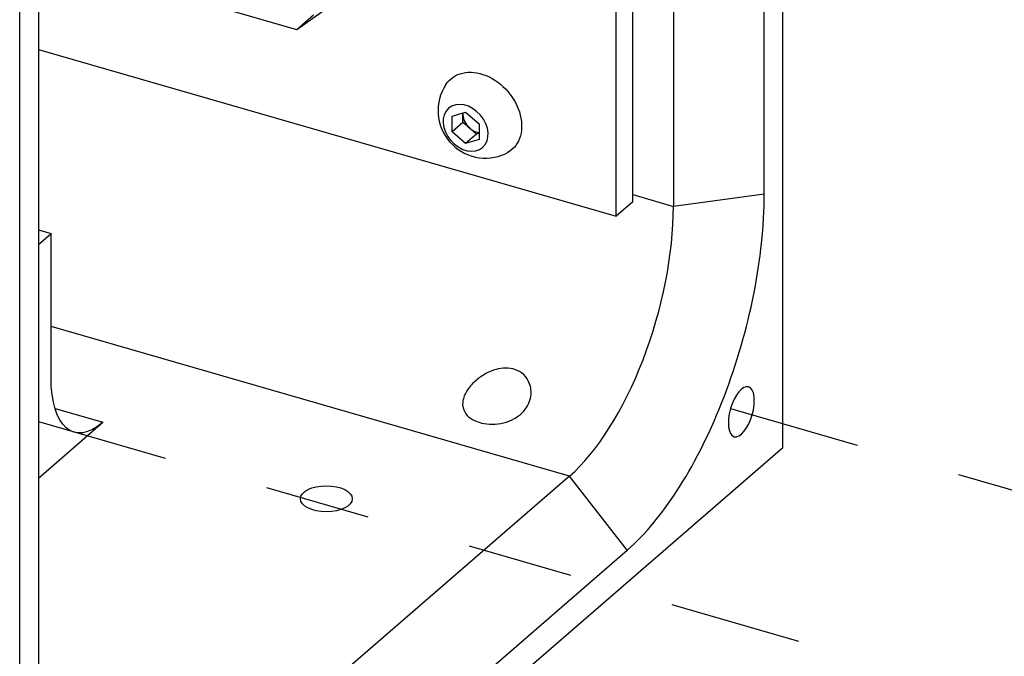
# Model space of a CAD drawing. Extents: x 0.3 to 39, y 0.1 to 10.9.
# Tile 20 of 26: x 32.218 to 33.151, y 5.58 to 6.183. Entities that reach past the tile are written whole.
import ezdxf

# ---------------------------------------------------------------- set-up
doc = ezdxf.new("R2010")
doc.units = 0
doc.header["$LTSCALE"] = 0.5
doc.header["$MEASUREMENT"] = 0
doc.linetypes.add('ONS_PHANTOM', pattern=[0.5, 0.25, -0.05, 0.05, -0.05, 0.05, -0.05])
for name, color, linetype in [('EXPLODE_LINES', 7, 'ONS_PHANTOM'), ('TANGENT_LINES', 7, 'CONTINUOUS'), ('VISIBLE', 7, 'CONTINUOUS')]:
    doc.layers.add(name, color=color, linetype=linetype)

msp = doc.modelspace()

# ---------------------------------------------------------------- linework, layer by layer
at = {"layer": 'EXPLODE_LINES'}
for p, q in [((32.8917, 5.81451), (33.38567, 5.67192)), ((32.23559, 5.80218), (33.29906, 5.49519))]:
    msp.add_line(p, q, dxfattribs=at)
at = {"layer": 'TANGENT_LINES'}
for p, q in [((32.79897, 6.01744), (32.83754, 6.00631)), ((32.92359, 6.01784), (32.83754, 6.00631)), ((32.73911, 5.75059), (32.24756, 5.89249)), ((32.25135, 5.81468), (32.29677, 5.80157)), ((32.79367, 5.68029), (32.73911, 5.75059))]:
    msp.add_line(p, q, dxfattribs=at)
at = {"layer": 'VISIBLE'}
for p, q in [((32.9413, 5.77746), (32.9413, 7.34586)), ((32.92359, 6.01784), (32.92359, 7.0748)), ((32.79897, 6.01062), (32.79897, 7.03349)), ((32.78322, 5.99698), (32.78322, 7.01985)), ((32.21788, 5.15096), (32.21788, 6.71935)), ((32.23559, 6.47898), (32.23559, 5.42202)), ((32.48062, 6.17384), (32.23559, 6.24457)), ((32.5275, 6.20719), (32.48062, 6.17384)), ((32.83754, 6.21455), (32.83754, 6.00631)), ((32.49637, 6.18748), (32.48062, 6.17384)), ((32.23559, 6.15507), (32.78322, 5.99698)), ((32.62781, 6.09185), (32.6406, 6.09554)), ((32.63805, 6.09333), (32.63805, 6.0948)), ((32.6406, 6.09554), (32.65338, 6.08447)), ((32.62781, 6.07708), (32.62781, 6.09185)), ((32.63805, 6.08595), (32.62781, 6.07708)), ((32.63805, 6.08595), (32.63805, 6.09333)), ((32.64444, 6.08041), (32.63805, 6.08595)), ((32.6406, 6.06601), (32.62781, 6.07708)), ((32.65083, 6.07488), (32.64444, 6.08041)), ((32.65338, 6.08447), (32.65338, 6.0697)), ((32.65083, 6.07488), (32.6406, 6.06601)), ((32.65338, 6.0697), (32.6406, 6.06601)), ((32.65338, 6.07561), (32.65083, 6.07488)), ((32.79897, 6.01062), (32.78322, 5.99698)), ((32.23559, 5.98402), (32.24756, 5.98057)), ((32.23559, 5.97021), (32.24756, 5.98057)), ((32.24756, 5.84419), (32.24756, 5.98057)), ((32.23559, 5.74859), (32.29677, 5.80157)), ((32.9413, 5.77746), (32.21788, 5.15096)), ((32.73911, 5.75059), (32.31096, 5.3798)), ((32.36552, 5.3095), (32.79367, 5.68029))]:
    msp.add_line(p, q, dxfattribs=at)
for centre, radius, start, end in [((32.65946, 6.09711), 0.04504, 146.87288, 294.91391), ((32.67641, 5.83009), 0.02626, 326.54142, 359.73238)]:
    msp.add_arc(centre, radius, start, end, dxfattribs=at)
at = {"layer": 'VISIBLE', "extrusion": (0, 0, -1)}
for centre, major_axis, ratio, start_param, end_param in [((32.65536, 6.09356), (-0.029, 0.03348), 0.75, 6.071631, 9.636333), ((32.29677, 5.88681), (-0.0273, -0.09456), 0.433013, 5.695183, 7.265979)]:
    msp.add_ellipse(centre, major_axis=major_axis, ratio=ratio, start_param=start_param, end_param=end_param, dxfattribs=at)
for centre, major_axis, ratio in [((32.6406, 6.08077), (-0.01611, 0.0186), 0.75), ((32.90193, 5.81156), (-0.00682, -0.02364), 0.433013)]:
    msp.add_ellipse(centre, major_axis=major_axis, ratio=ratio, dxfattribs=at)
at = {"layer": 'VISIBLE'}
for centre, major_axis, ratio, start_param, end_param in [((32.65083, 6.08964), (0.00967, -0.01116), 0.75, 3.735785, 3.855317), ((32.65083, 6.08964), (0.00967, -0.01116), 0.75, 3.855317, 4.902515), ((32.65083, 6.08964), (0.00967, -0.01116), 0.75, 4.902515, 5.626867), ((32.79367, 5.90532), (0.07207, 0.24965), 0.433013, 3.729595, 5.300392), ((32.73911, 5.92107), (0.0546, 0.18913), 0.433013, 3.729595, 5.300392)]:
    msp.add_ellipse(centre, major_axis=major_axis, ratio=ratio, start_param=start_param, end_param=end_param, dxfattribs=at)
msp.add_ellipse((32.50855, 5.72907), major_axis=(-0.02461, 0), ratio=0.5, dxfattribs=at)
for points, knots in [([(32.70267, 5.82997), (32.70262, 5.83176), (32.70248, 5.83594), (32.69797, 5.8457), (32.68978, 5.85138), (32.68074, 5.85338), (32.67162, 5.85255), (32.6621, 5.84932), (32.65243, 5.84343), (32.64394, 5.8354), (32.63835, 5.82582), (32.63791, 5.82102), (32.63771, 5.81891)], [0, 0, 0, 0, 0.078706, 0.183952, 0.286377, 0.384453, 0.482478, 0.585631, 0.695401, 0.80805, 0.915458, 1, 1, 1, 1]), ([(32.63771, 5.81891), (32.6377, 5.81831), (32.63764, 5.81657), (32.64032, 5.80879), (32.64684, 5.8039), (32.65566, 5.80044), (32.6659, 5.79936), (32.67661, 5.80067), (32.68641, 5.80423), (32.6947, 5.81048), (32.69722, 5.81405), (32.69832, 5.81561)], [0, 0, 0, 0, 0.057448, 0.166394, 0.278404, 0.397807, 0.52328, 0.651291, 0.778476, 0.903255, 1, 1, 1, 1])]:
    msp.add_open_spline(points, degree=3, knots=knots, dxfattribs=at)

doc.saveas('drawing.dxf')
